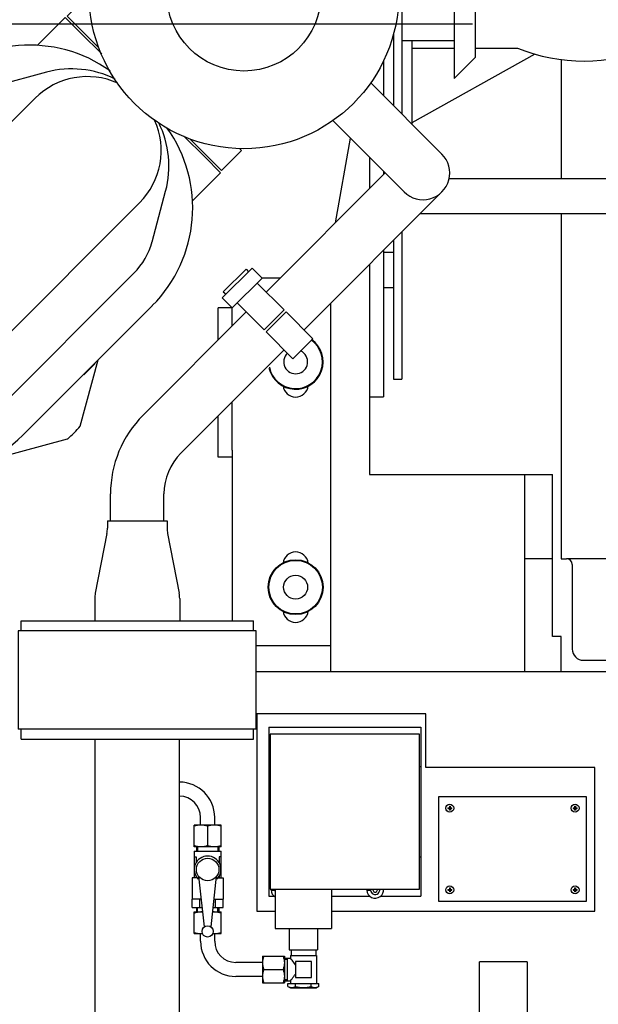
# Model space of a CAD drawing. Header units: millimetres. Extents: x 0 to 1189, y 0 to 841.
# Tile 135 of 179: x 932 to 948, y 240 to 268. Entities that reach past the tile are written whole.
import ezdxf

# ---------------------------------------------------------------- set-up
doc = ezdxf.new("R2010")
doc.units = ezdxf.units.MM
doc.header["$LTSCALE"] = 65.395
doc.linetypes.add('CENTER', pattern=[0.6, 0.375, -0.075, 0.075, -0.075])
for name, color, linetype in [('0006_713500_32_SIMPLE_D_PBL1782', 7, 'CONTINUOUS'), ('0006_949708_15_SIMPLE_X_PBL1785', 7, 'CONTINUOUS'), ('25007_040000_TLKGS_KS_V_ABL1859', 7, 'CONTINUOUS'), ('25007_041000_TLKGS_KS_V_ABL1860', 7, 'CONTINUOUS'), ('25007_153200_271312_ABL1763', 7, 'CONTINUOUS'), ('25007_153200_31_ABL1805', 7, 'CONTINUOUS'), ('25007_153200_31_T1_PBL1939', 7, 'CONTINUOUS'), ('25007_153202_10_ABL1815', 7, 'CONTINUOUS'), ('25007_153202_10_T1_PBL1914', 7, 'CONTINUOUS'), ('25007_153700_41_ABL1811', 7, 'CONTINUOUS'), ('25007_153700_41_T1_PBL1812', 7, 'CONTINUOUS'), ('25007_153700_41_T2_PBL1887', 7, 'CONTINUOUS'), ('25007_153700_41_T3_PBL1837', 7, 'CONTINUOUS'), ('25067_000000_IMO-2_SKL_PBL1873', 7, 'CONTINUOUS'), ('25067_030000_TLKGS_V_ABL1819', 7, 'CONTINUOUS'), ('25067_100000_TLKGS_V_ABL1820', 7, 'CONTINUOUS'), ('25067_153000_16_T2_PBL1781', 7, 'CONTINUOUS'), ('25067_153000_16_T3_PBL1943', 7, 'CONTINUOUS'), ('6M25C_GENSET_GENERATOR_ABL1800', 7, 'CONTINUOUS'), ('D128-6_PBL1786', 7, 'CONTINUOUS'), ('D128-6_PBL1787', 7, 'CONTINUOUS'), ('D3870-A2-L-10_PBL1780', 7, 'CONTINUOUS'), ('D3870-A2-L-10_PBL1783', 7, 'CONTINUOUS'), ('D3870-A2-L-10_PBL1791', 7, 'CONTINUOUS'), ('D6796-10_PBL1885', 7, 'CONTINUOUS'), ('D6796-16_PBL2492', 7, 'CONTINUOUS'), ('D6796-16_PBL2495', 7, 'CONTINUOUS'), ('D7516-AE-M3X8-H_PBL1772', 7, 'CONTINUOUS'), ('D7516-AE-M3X8-H_PBL1773', 7, 'CONTINUOUS'), ('D7516-AE-M3X8-H_PBL1774', 7, 'CONTINUOUS'), ('D7516-AE-M3X8-H_PBL1775', 7, 'CONTINUOUS'), ('KUGELHAHN_10-0_PBL1784', 7, 'CONTINUOUS'), ('links_8_VBL1760', 7, 'CONTINUOUS'), ('RKD3000-38_PBL1888', 7, 'CONTINUOUS'), ('RKD3000-38_PBL1889', 7, 'CONTINUOUS'), ('SVH10LR_PBL1779', 7, 'CONTINUOUS')]:
    doc.layers.add(name, color=color, linetype=linetype)

# ---------------------------------------------------------------- blocks, each defined once
blk = doc.blocks.new('6M25C_GENSET_STD_GRUNDRAHMEN_T1_PBL1762', base_point=(920, 233.6))
at = {"layer": '6M25C_GENSET_STD_GRUNDRAHMEN_T1_PBL1762', "color": 7, "linetype": 'CONTINUOUS'}
for p, q in [((938.38, 249.6), (952.004, 249.6)), ((943.2, 248.4), (938.4, 248.4)), ((938.4, 248.4), (938.4, 242.8)), ((943.2, 246.88), (943.2, 248.4)), ((948, 246.88), (943.2, 246.88)), ((948, 242.8), (948, 246.88)), ((938.4, 242.8), (938.92, 242.8)), ((940.52, 242.8), (948, 242.8))]:
    blk.add_line(p, q, dxfattribs=at)
blk = doc.blocks.new('6M25C_GENSET_STD_GRUNDRAHMEN_ABL1761', base_point=(920, 233.6))
at = {"layer": '6M25C_GENSET_STD_GRUNDRAHMEN_T1_PBL1762'}
blk.add_blockref('6M25C_GENSET_STD_GRUNDRAHMEN_T1_PBL1762', (920, 233.6), dxfattribs=at)
blk = doc.blocks.new('PUMPENAGGRR45_125_160_FL-Z-DB50_PBL1770', base_point=(943.74, 234.97))
at = {"layer": 'PUMPENAGGRR45_125_160_FL-Z-DB50_PBL1770', "color": 7, "linetype": 'CONTINUOUS'}
for p, q in [((946.08, 241.36), (944.72, 241.36)), ((944.72, 229.36), (944.72, 241.36)), ((946.08, 241.36), (946.08, 229.36))]:
    blk.add_line(p, q, dxfattribs=at)
blk = doc.blocks.new('D7516-AE-M3X8-H_PBL1772', base_point=(947.44, 243.4))
at = {"layer": 'D7516-AE-M3X8-H_PBL1772', "color": 7, "linetype": 'CONTINUOUS'}
for p, q in [((947.385, 243.412), (947.428, 243.412)), ((947.385, 243.388), (947.428, 243.388)), ((947.422, 243.412), (947.422, 243.388)), ((947.428, 243.455), (947.44, 243.455)), ((947.428, 243.455), (947.428, 243.412)), ((947.452, 243.418), (947.428, 243.418)), ((947.428, 243.388), (947.428, 243.345)), ((947.452, 243.382), (947.428, 243.382)), ((947.44, 243.345), (947.428, 243.345)), ((947.44, 243.455), (947.452, 243.455)), ((947.452, 243.345), (947.44, 243.345)), ((947.452, 243.455), (947.452, 243.412)), ((947.452, 243.412), (947.495, 243.412)), ((947.452, 243.388), (947.495, 243.388)), ((947.452, 243.388), (947.452, 243.345)), ((947.458, 243.412), (947.458, 243.388))]:
    blk.add_line(p, q, dxfattribs=at)
blk.add_circle((947.44, 243.4), 0.112, dxfattribs=at)
for centre, start, end in [((947.758, 243.4), 178.1598, 181.8402), ((947.122, 243.4), 358.1598, 1.8402)]:
    blk.add_arc(centre, 0.374, start, end, dxfattribs=at)
blk = doc.blocks.new('D7516-AE-M3X8-H_PBL1773', base_point=(943.88, 243.4))
at = {"layer": 'D7516-AE-M3X8-H_PBL1773', "color": 7, "linetype": 'CONTINUOUS'}
for p, q in [((943.825, 243.412), (943.868, 243.412)), ((943.825, 243.388), (943.868, 243.388)), ((943.862, 243.412), (943.862, 243.388)), ((943.868, 243.455), (943.88, 243.455)), ((943.868, 243.455), (943.868, 243.412)), ((943.892, 243.418), (943.868, 243.418)), ((943.868, 243.388), (943.868, 243.345)), ((943.892, 243.382), (943.868, 243.382)), ((943.88, 243.345), (943.868, 243.345)), ((943.88, 243.455), (943.892, 243.455)), ((943.892, 243.345), (943.88, 243.345)), ((943.892, 243.455), (943.892, 243.412)), ((943.892, 243.412), (943.935, 243.412)), ((943.892, 243.388), (943.935, 243.388)), ((943.892, 243.388), (943.892, 243.345)), ((943.898, 243.412), (943.898, 243.388))]:
    blk.add_line(p, q, dxfattribs=at)
blk.add_circle((943.88, 243.4), 0.112, dxfattribs=at)
for centre, start, end in [((944.198, 243.4), 178.1598, 181.8402), ((943.562, 243.4), 358.1598, 1.8402)]:
    blk.add_arc(centre, 0.374, start, end, dxfattribs=at)
blk = doc.blocks.new('D7516-AE-M3X8-H_PBL1774', base_point=(947.44, 245.72))
at = {"layer": 'D7516-AE-M3X8-H_PBL1774', "color": 7, "linetype": 'CONTINUOUS'}
for p, q in [((947.385, 245.732), (947.428, 245.732)), ((947.385, 245.708), (947.428, 245.708)), ((947.422, 245.732), (947.422, 245.708)), ((947.428, 245.775), (947.44, 245.775)), ((947.428, 245.775), (947.428, 245.732)), ((947.452, 245.738), (947.428, 245.738)), ((947.428, 245.708), (947.428, 245.665)), ((947.452, 245.702), (947.428, 245.702)), ((947.44, 245.665), (947.428, 245.665)), ((947.44, 245.775), (947.452, 245.775)), ((947.452, 245.665), (947.44, 245.665)), ((947.452, 245.775), (947.452, 245.732)), ((947.452, 245.732), (947.495, 245.732)), ((947.452, 245.708), (947.495, 245.708)), ((947.452, 245.708), (947.452, 245.665)), ((947.458, 245.732), (947.458, 245.708))]:
    blk.add_line(p, q, dxfattribs=at)
blk.add_circle((947.44, 245.72), 0.112, dxfattribs=at)
for centre, start, end in [((947.758, 245.72), 178.1598, 181.8402), ((947.122, 245.72), 358.1598, 1.8402)]:
    blk.add_arc(centre, 0.374, start, end, dxfattribs=at)
blk = doc.blocks.new('D7516-AE-M3X8-H_PBL1775', base_point=(943.88, 245.72))
at = {"layer": 'D7516-AE-M3X8-H_PBL1775', "color": 7, "linetype": 'CONTINUOUS'}
for p, q in [((943.825, 245.732), (943.868, 245.732)), ((943.825, 245.708), (943.868, 245.708)), ((943.862, 245.732), (943.862, 245.708)), ((943.868, 245.775), (943.88, 245.775)), ((943.868, 245.775), (943.868, 245.732)), ((943.892, 245.738), (943.868, 245.738)), ((943.868, 245.708), (943.868, 245.665)), ((943.892, 245.702), (943.868, 245.702)), ((943.88, 245.665), (943.868, 245.665)), ((943.88, 245.775), (943.892, 245.775)), ((943.892, 245.665), (943.88, 245.665)), ((943.892, 245.775), (943.892, 245.732)), ((943.892, 245.732), (943.935, 245.732)), ((943.892, 245.708), (943.935, 245.708)), ((943.892, 245.708), (943.892, 245.665)), ((943.898, 245.732), (943.898, 245.708))]:
    blk.add_line(p, q, dxfattribs=at)
blk.add_circle((943.88, 245.72), 0.112, dxfattribs=at)
for centre, start, end in [((944.198, 245.72), 178.1598, 181.8402), ((943.562, 245.72), 358.1598, 1.8402)]:
    blk.add_arc(centre, 0.374, start, end, dxfattribs=at)
blk = doc.blocks.new('SVH10LR_PBL1779', base_point=(939.669, 241.16))
at = {"layer": 'SVH10LR_PBL1779', "color": 7, "linetype": 'CONTINUOUS'}
for p, q in [((939.37, 241.7), (939.37, 241.54)), ((940.07, 241.7), (940.07, 241.54)), ((939.18, 241.46), (939.35, 241.46)), ((939.27, 240.82), (939.27, 241.46)), ((939.35, 241.54), (940.09, 241.54)), ((939.35, 241.54), (939.35, 241.46)), ((939.948, 241.368), (939.492, 241.368)), ((939.492, 241.368), (939.492, 240.912)), ((939.948, 240.912), (939.948, 241.368)), ((940.09, 241.54), (940.09, 240.74)), ((939.18, 240.82), (939.35, 240.82)), ((939.35, 240.82), (939.35, 240.74)), ((939.492, 240.912), (939.948, 240.912)), ((939.281, 240.74), (940.159, 240.74)), ((939.281, 240.66), (939.281, 240.74)), ((939.281, 240.66), (939.35, 240.62)), ((939.35, 240.62), (940.09, 240.62)), ((939.501, 240.66), (939.501, 240.74)), ((939.939, 240.66), (939.939, 240.74)), ((940.159, 240.66), (940.09, 240.62)), ((940.159, 240.66), (940.159, 240.74))]:
    blk.add_line(p, q, dxfattribs=at)
at = {"layer": 'SVH10LR_PBL1779', "color": 2, "linetype": 'CONTINUOUS'}
for p, q in [((939.18, 241.43), (939.27, 241.43)), ((939.18, 240.85), (939.27, 240.85))]:
    blk.add_line(p, q, dxfattribs=at)
at = {"layer": 'SVH10LR_PBL1779', "color": 7, "linetype": 'CONTINUOUS'}
for points, knots in [([(939.492, 241.272), (939.465, 241.319), (939.417, 241.382), (939.366, 241.442), (939.35, 241.46)], [0, 0, 0, 0, 0.690437, 1, 1, 1, 1]), ([(939.35, 240.82), (939.366, 240.838), (939.417, 240.898), (939.465, 240.961), (939.492, 241.008)], [0, 0, 0, 0, 0.30957, 1, 1, 1, 1]), ([(939.281, 240.66), (939.314, 240.641), (939.391, 240.611), (939.467, 240.641), (939.501, 240.66)], [0, 0, 0, 0, 0.5, 1, 1, 1, 1]), ([(939.501, 240.66), (939.572, 240.639), (939.72, 240.612), (939.868, 240.639), (939.939, 240.66)], [0, 0, 0, 0, 0.5, 1, 1, 1, 1]), ([(939.939, 240.66), (939.973, 240.641), (940.049, 240.611), (940.126, 240.641), (940.159, 240.66)], [0, 0, 0, 0, 0.5, 1, 1, 1, 1])]:
    blk.add_open_spline(points, degree=3, knots=knots, dxfattribs=at)
blk = doc.blocks.new('D3870-A2-L-10_PBL1780', base_point=(938.87, 241.14))
at = {"layer": 'D3870-A2-L-10_PBL1780', "color": 7, "linetype": 'CONTINUOUS'}
for p, q in [((938.56, 241.52), (939.18, 241.52)), ((938.56, 241.52), (938.56, 240.76)), ((939.18, 241.52), (939.18, 240.76)), ((938.594, 241.14), (939.143, 241.14)), ((938.56, 240.76), (939.18, 240.76))]:
    blk.add_line(p, q, dxfattribs=at)
for points in [[(938.594, 241.52), (938.574, 241.459), (938.56, 241.394), (938.56, 241.33)], [(938.56, 241.33), (938.56, 241.266), (938.574, 241.201), (938.594, 241.14)], [(939.143, 241.52), (939.165, 241.459), (939.18, 241.395), (939.18, 241.33)], [(939.18, 241.33), (939.18, 241.265), (939.165, 241.201), (939.143, 241.14)], [(938.594, 241.14), (938.574, 241.079), (938.56, 241.014), (938.56, 240.95)], [(939.143, 241.14), (939.165, 241.079), (939.18, 241.015), (939.18, 240.95)], [(938.56, 240.95), (938.56, 240.886), (938.574, 240.821), (938.594, 240.76)], [(939.18, 240.95), (939.18, 240.885), (939.165, 240.821), (939.143, 240.76)]]:
    blk.add_open_spline(points, degree=3, dxfattribs=at)
blk = doc.blocks.new('25067_153000_16_T2_PBL1781', base_point=(937.8, 241.55))
at = {"layer": '25067_153000_16_T2_PBL1781', "color": 7, "linetype": 'CONTINUOUS'}
for p, q in [((936.8, 241.94), (936.8, 242.16)), ((937.2, 241.94), (937.2, 242.16)), ((938.56, 241.34), (937.8, 241.34)), ((938.56, 240.94), (937.8, 240.94))]:
    blk.add_line(p, q, dxfattribs=at)
for radius in [1, 0.6]:
    blk.add_arc((937.8, 241.94), radius, 180, 270, dxfattribs=at)
blk = doc.blocks.new('0006_713500_32_SIMPLE_D_PBL1782', base_point=(940.9, 244.86))
at = {"layer": '0006_713500_32_SIMPLE_D_PBL1782', "color": 7, "linetype": 'CONTINUOUS'}
for p, q in [((938.74, 248.02), (943.06, 248.02)), ((938.74, 248.02), (938.74, 243.22)), ((943.02, 247.82), (938.78, 247.82)), ((938.78, 247.82), (938.78, 243.42)), ((943.02, 243.42), (943.02, 247.82)), ((943.06, 248.02), (943.06, 243.22)), ((938.74, 246.9), (938.78, 246.9)), ((943.02, 246.9), (943.06, 246.9)), ((938.74, 244.34), (938.78, 244.34)), ((943.02, 244.34), (943.06, 244.34)), ((938.78, 243.42), (943.02, 243.42)), ((938.92, 243.42), (938.92, 242.3)), ((940.52, 243.42), (940.52, 242.3)), ((938.74, 243.22), (938.887, 243.22)), ((940.52, 243.22), (941.607, 243.22)), ((941.912, 243.22), (943.06, 243.22)), ((938.92, 242.3), (940.52, 242.3)), ((939.32, 242.3), (939.32, 241.7)), ((940.12, 242.3), (940.12, 241.7)), ((939.32, 241.7), (940.12, 241.7))]:
    blk.add_line(p, q, dxfattribs=at)
blk.add_arc((941.76, 243.4), 0.064, 162.7213, 17.2787, dxfattribs=at)
blk = doc.blocks.new('D3870-A2-L-10_PBL1783', base_point=(937, 242.47))
at = {"layer": 'D3870-A2-L-10_PBL1783', "color": 7, "linetype": 'CONTINUOUS'}
for p, q in [((936.62, 242.78), (936.856, 242.78)), ((936.62, 242.16), (936.62, 242.78)), ((937.144, 242.78), (937.38, 242.78)), ((937.38, 242.16), (937.38, 242.78)), ((936.62, 242.16), (936.856, 242.16)), ((937.144, 242.16), (937.38, 242.16))]:
    blk.add_line(p, q, dxfattribs=at)
for centre, radius, start, end in [((936.81, 242.317), 0.463, 84.2124, 89.9772), ((937.19, 242.317), 0.463, 90.0228, 95.7876), ((936.81, 242.66), 0.5, 270.0183, 275.2073), ((937.19, 242.66), 0.5, 264.7927, 269.9817)]:
    blk.add_arc(centre, radius, start, end, dxfattribs=at)
for points in [[(936.62, 242.743), (936.681, 242.765), (936.745, 242.78), (936.81, 242.78)], [(937.19, 242.78), (937.255, 242.78), (937.319, 242.765), (937.38, 242.743)], [(936.62, 242.194), (936.681, 242.174), (936.746, 242.16), (936.81, 242.16)], [(937.19, 242.16), (937.254, 242.16), (937.319, 242.174), (937.38, 242.194)]]:
    blk.add_open_spline(points, degree=3, dxfattribs=at)
blk = doc.blocks.new('KUGELHAHN_10-0_PBL1784', base_point=(937, 243.34))
at = {"layer": 'KUGELHAHN_10-0_PBL1784', "color": 7, "linetype": 'CONTINUOUS'}
for p, q in [((936.62, 244.5), (937.38, 244.5)), ((936.62, 244.5), (936.62, 243.74)), ((936.68, 244.62), (936.68, 244.5)), ((937.32, 244.62), (937.32, 244.5)), ((937.38, 243.74), (937.38, 244.5)), ((936.62, 244.34), (936.677, 244.34)), ((936.677, 244.34), (936.677, 244.177)), ((937.38, 244.34), (937.323, 244.34)), ((937.323, 244.34), (937.323, 244.177)), ((936.716, 243.74), (936.56, 243.74)), ((936.56, 243.74), (936.56, 243.14)), ((936.677, 243.783), (936.677, 243.74)), ((936.744, 243.788), (936.904, 242.348)), ((937.096, 242.348), (937.256, 243.788)), ((937.284, 243.74), (937.44, 243.74)), ((937.323, 243.783), (937.323, 243.74)), ((937.44, 243.74), (937.44, 243.14)), ((936.816, 243.14), (936.56, 243.14)), ((936.561, 242.9), (936.561, 243.14)), ((936.781, 242.9), (936.781, 243.14)), ((937.184, 243.14), (937.44, 243.14)), ((937.219, 242.9), (937.219, 243.14)), ((937.439, 242.9), (937.439, 243.14)), ((936.561, 242.9), (936.843, 242.9)), ((936.68, 242.9), (936.68, 242.78)), ((937.157, 242.9), (937.439, 242.9)), ((937.32, 242.9), (937.32, 242.78))]:
    blk.add_line(p, q, dxfattribs=at)
at = {"layer": 'KUGELHAHN_10-0_PBL1784', "color": 2, "linetype": 'CONTINUOUS'}
for p, q in [((936.712, 244.62), (936.712, 244.5)), ((937.288, 244.62), (937.288, 244.5)), ((936.712, 242.78), (936.712, 242.9)), ((937.288, 242.78), (937.288, 242.9))]:
    blk.add_line(p, q, dxfattribs=at)
at = {"layer": 'KUGELHAHN_10-0_PBL1784', "color": 7, "linetype": 'CONTINUOUS'}
for centre, radius in [((937, 243.98), 0.32), ((937, 242.22), 0.16)]:
    blk.add_circle(centre, radius, dxfattribs=at)
blk.add_arc((937, 243.98), 0.38, 314.2833, 225.7167, dxfattribs=at)
blk = doc.blocks.new('0006_949708_15_SIMPLE_X_PBL1785', base_point=(945.66, 244.56))
at = {"layer": '0006_949708_15_SIMPLE_X_PBL1785', "color": 7, "linetype": 'CONTINUOUS'}
for p, q in [((947.76, 246.04), (943.56, 246.04)), ((943.56, 246.04), (943.56, 243.08)), ((947.76, 243.08), (947.76, 246.04)), ((943.56, 243.08), (947.76, 243.08))]:
    blk.add_line(p, q, dxfattribs=at)
blk = doc.blocks.new('D128-6_PBL1786', base_point=(938.922, 243.292))
at = {"layer": 'D128-6_PBL1786', "color": 7, "linetype": 'CONTINUOUS'}
for p, q in [((938.804, 243.41), (938.91, 243.41)), ((938.804, 243.39), (938.91, 243.39))]:
    blk.add_line(p, q, dxfattribs=at)
for radius, start, end in [(0.236, 175.1408, 177.5715), (0.236, 182.4285, 237.8828), (0.13, 171.504, 175.5883), (0.13, 184.4117, 201.4937)]:
    blk.add_arc((939.04, 243.4), radius, start, end, dxfattribs=at)
blk = doc.blocks.new('D128-6_PBL1787', base_point=(941.759, 243.411))
at = {"layer": 'D128-6_PBL1787', "color": 7, "linetype": 'CONTINUOUS'}
for p, q in [((941.524, 243.41), (941.63, 243.41)), ((941.524, 243.39), (941.63, 243.39))]:
    blk.add_line(p, q, dxfattribs=at)
for radius, start, end in [(0.236, 182.4285, 7.7202), (0.236, 175.1408, 177.5715), (0.13, 184.4117, 12.9652), (0.13, 171.504, 175.5883)]:
    blk.add_arc((941.76, 243.4), radius, start, end, dxfattribs=at)
blk = doc.blocks.new('D3870-A2-L-10_PBL1791', base_point=(937, 244.93))
at = {"layer": 'D3870-A2-L-10_PBL1791', "color": 7, "linetype": 'CONTINUOUS'}
for p, q in [((937.38, 245.24), (936.62, 245.24)), ((936.62, 244.62), (936.62, 245.24)), ((937.38, 244.62), (937.38, 245.24)), ((937, 245.206), (937, 244.657)), ((937.38, 244.62), (936.62, 244.62))]:
    blk.add_line(p, q, dxfattribs=at)
for points in [[(936.81, 245.24), (936.746, 245.24), (936.681, 245.226), (936.62, 245.206)], [(937, 245.206), (936.939, 245.226), (936.874, 245.24), (936.81, 245.24)], [(937.19, 245.24), (937.126, 245.24), (937.061, 245.226), (937, 245.206)], [(937.38, 245.206), (937.319, 245.226), (937.254, 245.24), (937.19, 245.24)], [(936.81, 244.62), (936.745, 244.62), (936.681, 244.635), (936.62, 244.657)], [(937, 244.657), (936.939, 244.635), (936.875, 244.62), (936.81, 244.62)], [(937.19, 244.62), (937.125, 244.62), (937.061, 244.635), (937, 244.657)], [(937.38, 244.657), (937.319, 244.635), (937.255, 244.62), (937.19, 244.62)]]:
    blk.add_open_spline(points, degree=3, dxfattribs=at)
blk = doc.blocks.new('EN1092-1-01A-DN50-PN16-61_5_PBL1806', base_point=(935, 247.82))
at = {"layer": 'EN1092-1-01A-DN50-PN16-61_5_PBL1806', "color": 7, "linetype": 'CONTINUOUS'}
for p, q in [((931.7, 247.68), (931.7, 247.96)), ((938.3, 247.68), (938.3, 247.96)), ((931.7, 247.68), (938.3, 247.68))]:
    blk.add_line(p, q, dxfattribs=at)
blk = doc.blocks.new('25007_153200_31_T1_PBL1939', base_point=(935, 243.56))
at = {"layer": '25007_153200_31_T1_PBL1939', "color": 7, "linetype": 'CONTINUOUS'}
for p, q in [((933.8, 239.44), (933.8, 247.68)), ((936.2, 239.44), (936.2, 247.68))]:
    blk.add_line(p, q, dxfattribs=at)
blk = doc.blocks.new('25007_153200_31_ABL1805', base_point=(935, 243.7))
at = {"layer": '25007_153200_31_T1_PBL1939'}
blk.add_blockref('25007_153200_31_T1_PBL1939', (935, 243.56), dxfattribs=at)
at = {"layer": 'EN1092-1-01A-DN50-PN16-61_5_PBL1806'}
blk.add_blockref('EN1092-1-01A-DN50-PN16-61_5_PBL1806', (935, 247.82), dxfattribs=at)
blk = doc.blocks.new('LAUTERBACH_SP_RING_2_0165_70_PBL1807', base_point=(935, 249.36))
at = {"layer": 'LAUTERBACH_SP_RING_2_0165_70_PBL1807', "color": 7, "linetype": 'CONTINUOUS'}
for p, q in [((938.38, 250.76), (931.62, 250.76)), ((931.62, 250.76), (931.62, 247.96)), ((938.38, 247.96), (938.38, 250.76)), ((938.38, 247.96), (931.62, 247.96))]:
    blk.add_line(p, q, dxfattribs=at)
blk = doc.blocks.new('25007_153700_41_T1_PBL1812', base_point=(939.1, 255.557))
at = {"layer": '25007_153700_41_T1_PBL1812', "color": 7, "linetype": 'CONTINUOUS'}
for p, q in [((939.062, 260.777), (938.548, 260.777)), ((940.5, 250.337), (940.5, 260.065)), ((937.7, 255.885), (937.7, 251.04)), ((938.38, 250.337), (940.5, 250.337))]:
    blk.add_line(p, q, dxfattribs=at)
for centre, start, end in [((939.5, 257.757), 187.3266, 352.6734), ((939.5, 252.637), 7.3266, 172.6734), ((939.5, 251.357), 187.3266, 352.6734)]:
    blk.add_arc(centre, 0.36, start, end, dxfattribs=at)
blk = doc.blocks.new('25007_153700_41_T3_PBL1837', base_point=(937.5, 257.807))
at = {"layer": '25007_153700_41_T3_PBL1837', "color": 7, "linetype": 'CONTINUOUS'}
for p, q in [((937.7, 259.928), (937.3, 259.928)), ((937.3, 259.015), (937.3, 259.928)), ((937.7, 259.415), (937.7, 259.928)), ((937.7, 255.885), (937.7, 257.265)), ((937.3, 255.685), (937.3, 256.865)), ((937.7, 255.685), (937.3, 255.685))]:
    blk.add_line(p, q, dxfattribs=at)
blk = doc.blocks.new('25007_153700_41_T2_PBL1887', base_point=(937.983, 260.494))
at = {"layer": '25007_153700_41_T2_PBL1887', "color": 7, "linetype": 'CONTINUOUS'}
for p, q in [((938.266, 261.059), (937.417, 260.211)), ((938.266, 261.059), (938.548, 260.777)), ((938.548, 260.777), (937.7, 259.928)), ((937.417, 260.211), (937.7, 259.928))]:
    blk.add_line(p, q, dxfattribs=at)
blk = doc.blocks.new('25007_153700_41_ABL1811', base_point=(938.9, 255.698))
at = {"layer": '25007_153700_41_T1_PBL1812'}
blk.add_blockref('25007_153700_41_T1_PBL1812', (939.1, 255.557), dxfattribs=at)
at = {"layer": '25007_153700_41_T2_PBL1887'}
blk.add_blockref('25007_153700_41_T2_PBL1887', (937.983, 260.494), dxfattribs=at)
at = {"layer": '25007_153700_41_T3_PBL1837'}
blk.add_blockref('25007_153700_41_T3_PBL1837', (937.5, 257.807), dxfattribs=at)
blk = doc.blocks.new('EN1092-1-01A-DN50-PN16-61_5_PBL1816', base_point=(935, 250.9))
at = {"layer": 'EN1092-1-01A-DN50-PN16-61_5_PBL1816', "color": 7, "linetype": 'CONTINUOUS'}
for p, q in [((931.7, 251.04), (938.3, 251.04)), ((931.7, 250.76), (931.7, 251.04)), ((938.3, 250.76), (938.3, 251.04))]:
    blk.add_line(p, q, dxfattribs=at)
blk = doc.blocks.new('D2616-2-K-60_3-2_9-42_4-2_6_PBL1836', base_point=(935, 252.46))
at = {"layer": 'D2616-2-K-60_3-2_9-42_4-2_6_PBL1836', "color": 7, "linetype": 'CONTINUOUS'}
for p, q in [((934.152, 253.88), (935.848, 253.88)), ((934.152, 253.88), (934.152, 253.67)), ((935.848, 253.88), (935.848, 253.67)), ((934.137, 253.517), (933.809, 251.827)), ((935.863, 253.517), (936.191, 251.827)), ((933.794, 251.674), (933.794, 251.04)), ((936.206, 251.674), (936.206, 251.04))]:
    blk.add_line(p, q, dxfattribs=at)
for centre, start, end in [((933.352, 253.67), 349, 360), ((936.648, 253.67), 180, 191), ((934.594, 251.674), 169, 180), ((935.406, 251.674), 0, 11)]:
    blk.add_arc(centre, 0.8, start, end, dxfattribs=at)
blk = doc.blocks.new('25007_153202_10_T1_PBL1914', base_point=(938.949, 260.103))
at = {"layer": '25007_153202_10_T1_PBL1914', "color": 7, "linetype": 'CONTINUOUS'}
for p, q in [((943.658, 264.298), (941.631, 266.326)), ((942.584, 263.224), (940.557, 265.251)), ((938.664, 260.378), (942.046, 263.761)), ((939.738, 259.304), (943.658, 263.224)), ((935.166, 256.88), (938.098, 259.813)), ((936.24, 255.806), (939.173, 258.738)), ((934.24, 253.88), (934.24, 254.646)), ((935.76, 253.88), (935.76, 254.646))]:
    blk.add_line(p, q, dxfattribs=at)
for centre, radius, start, end in [((943.121, 263.761), 0.76, 225, 45), ((937.4, 254.646), 3.16, 135, 180), ((937.4, 254.646), 1.64, 135, 180)]:
    blk.add_arc(centre, radius, start, end, dxfattribs=at)
blk = doc.blocks.new('25007_153202_10_ABL1815', base_point=(937.679, 258.543))
at = {"layer": '25007_153202_10_T1_PBL1914'}
blk.add_blockref('25007_153202_10_T1_PBL1914', (938.949, 260.103), dxfattribs=at)
at = {"layer": 'D2616-2-K-60_3-2_9-42_4-2_6_PBL1836'}
blk.add_blockref('D2616-2-K-60_3-2_9-42_4-2_6_PBL1836', (935, 252.46), dxfattribs=at)
at = {"layer": 'EN1092-1-01A-DN50-PN16-61_5_PBL1816'}
blk.add_blockref('EN1092-1-01A-DN50-PN16-61_5_PBL1816', (935, 250.9), dxfattribs=at)
blk = doc.blocks.new('D6796-10_PBL1885', base_point=(937.802, 260.675))
at = {"layer": 'D6796-10_PBL1885', "color": 7, "linetype": 'CONTINUOUS'}
for p, q in [((937.445, 260.381), (938.096, 261.031)), ((938.096, 261.031), (938.159, 260.953)), ((937.445, 260.381), (937.524, 260.318))]:
    blk.add_line(p, q, dxfattribs=at)
blk = doc.blocks.new('RKD3000-38_PBL1888', base_point=(939.326, 259.15))
at = {"layer": 'RKD3000-38_PBL1888', "color": 7, "linetype": 'CONTINUOUS'}
for p, q in [((939.227, 259.815), (938.662, 259.249)), ((939.991, 259.051), (939.227, 259.815)), ((939.425, 258.486), (938.662, 259.249)), ((939.991, 259.051), (939.425, 258.486))]:
    blk.add_line(p, q, dxfattribs=at)
blk = doc.blocks.new('RKD3000-38_PBL1889', base_point=(938.506, 259.971))
at = {"layer": 'RKD3000-38_PBL1889', "color": 7, "linetype": 'CONTINUOUS'}
for p, q in [((939.171, 259.872), (938.407, 260.635)), ((938.605, 259.306), (937.841, 260.07)), ((939.171, 259.872), (938.605, 259.306))]:
    blk.add_line(p, q, dxfattribs=at)
blk = doc.blocks.new('25067_153000_16_T3_PBL1943', base_point=(936.2, 245.85))
at = {"layer": '25067_153000_16_T3_PBL1943', "color": 7, "linetype": 'CONTINUOUS'}
for p, q in [((936.8, 245.24), (936.8, 245.46)), ((937.2, 245.24), (937.2, 245.46))]:
    blk.add_line(p, q, dxfattribs=at)
for radius in [1, 0.6]:
    blk.add_arc((936.2, 245.46), radius, 0, 90, dxfattribs=at)
blk = doc.blocks.new('D6796-16_PBL2492', base_point=(939.5, 251.99664))
at = {"layer": 'D6796-16_PBL2492', "color": 7, "linetype": 'CONTINUOUS'}
for radius in [0.78, 0.76182, 0.34]:
    blk.add_circle((939.5, 251.99664), radius, dxfattribs=at)
blk = doc.blocks.new('D6796-16_PBL2495', base_point=(939.34855, 258.62162))
at = {"layer": 'D6796-16_PBL2495', "color": 7, "linetype": 'CONTINUOUS'}
for radius, start, end in [(0.78, 193.600373, 54.294511), (0.76182, 191.651049, 54.474361), (0.34, 133.252279, 65.195623)]:
    blk.add_arc((939.5, 258.39664), radius, start, end, dxfattribs=at)
blk = doc.blocks.new('25007_153200_271312_ABL1763', base_point=(933.962, 257.82))
at = {"layer": '0006_713500_32_SIMPLE_D_PBL1782'}
blk.add_blockref('0006_713500_32_SIMPLE_D_PBL1782', (940.9, 244.86), dxfattribs=at)
at = {"layer": '0006_949708_15_SIMPLE_X_PBL1785'}
blk.add_blockref('0006_949708_15_SIMPLE_X_PBL1785', (945.66, 244.56), dxfattribs=at)
at = {"layer": '25007_153200_31_ABL1805'}
blk.add_blockref('25007_153200_31_ABL1805', (935, 243.7), dxfattribs=at)
at = {"layer": '25007_153202_10_ABL1815'}
blk.add_blockref('25007_153202_10_ABL1815', (937.679, 258.543), dxfattribs=at)
at = {"layer": '25007_153700_41_ABL1811'}
blk.add_blockref('25007_153700_41_ABL1811', (938.9, 255.698), dxfattribs=at)
at = {"layer": '25067_153000_16_T2_PBL1781'}
blk.add_blockref('25067_153000_16_T2_PBL1781', (937.8, 241.55), dxfattribs=at)
at = {"layer": '25067_153000_16_T3_PBL1943'}
blk.add_blockref('25067_153000_16_T3_PBL1943', (936.2, 245.85), dxfattribs=at)
at = {"layer": 'D128-6_PBL1786'}
blk.add_blockref('D128-6_PBL1786', (938.922, 243.292), dxfattribs=at)
at = {"layer": 'D128-6_PBL1787'}
blk.add_blockref('D128-6_PBL1787', (941.759, 243.411), dxfattribs=at)
at = {"layer": 'D3870-A2-L-10_PBL1780'}
blk.add_blockref('D3870-A2-L-10_PBL1780', (938.87, 241.14), dxfattribs=at)
at = {"layer": 'D3870-A2-L-10_PBL1783'}
blk.add_blockref('D3870-A2-L-10_PBL1783', (937, 242.47), dxfattribs=at)
at = {"layer": 'D3870-A2-L-10_PBL1791'}
blk.add_blockref('D3870-A2-L-10_PBL1791', (937, 244.93), dxfattribs=at)
at = {"layer": 'D6796-10_PBL1885'}
blk.add_blockref('D6796-10_PBL1885', (937.802, 260.675), dxfattribs=at)
at = {"layer": 'D6796-16_PBL2492'}
blk.add_blockref('D6796-16_PBL2492', (939.5, 251.997), dxfattribs=at)
at = {"layer": 'D6796-16_PBL2495'}
blk.add_blockref('D6796-16_PBL2495', (939.349, 258.622), dxfattribs=at)
at = {"layer": 'D7516-AE-M3X8-H_PBL1772'}
blk.add_blockref('D7516-AE-M3X8-H_PBL1772', (947.44, 243.4), dxfattribs=at)
at = {"layer": 'D7516-AE-M3X8-H_PBL1773'}
blk.add_blockref('D7516-AE-M3X8-H_PBL1773', (943.88, 243.4), dxfattribs=at)
at = {"layer": 'D7516-AE-M3X8-H_PBL1774'}
blk.add_blockref('D7516-AE-M3X8-H_PBL1774', (947.44, 245.72), dxfattribs=at)
at = {"layer": 'D7516-AE-M3X8-H_PBL1775'}
blk.add_blockref('D7516-AE-M3X8-H_PBL1775', (943.88, 245.72), dxfattribs=at)
at = {"layer": 'KUGELHAHN_10-0_PBL1784'}
blk.add_blockref('KUGELHAHN_10-0_PBL1784', (937, 243.34), dxfattribs=at)
at = {"layer": 'LAUTERBACH_SP_RING_2_0165_70_PBL1807'}
blk.add_blockref('LAUTERBACH_SP_RING_2_0165_70_PBL1807', (935, 249.36), dxfattribs=at)
at = {"layer": 'PUMPENAGGRR45_125_160_FL-Z-DB50_PBL1770'}
blk.add_blockref('PUMPENAGGRR45_125_160_FL-Z-DB50_PBL1770', (943.74, 234.97), dxfattribs=at)
at = {"layer": 'RKD3000-38_PBL1888'}
blk.add_blockref('RKD3000-38_PBL1888', (939.326, 259.15), dxfattribs=at)
at = {"layer": 'RKD3000-38_PBL1889'}
blk.add_blockref('RKD3000-38_PBL1889', (938.506, 259.971), dxfattribs=at)
at = {"layer": 'SVH10LR_PBL1779'}
blk.add_blockref('SVH10LR_PBL1779', (939.669, 241.16), dxfattribs=at)
blk = doc.blocks.new('25007_634500_05_SIMPLE1_T1_A_PBL1809', base_point=(919.8, 267.179))
at = {"layer": '25007_634500_05_SIMPLE1_T1_A_PBL1809', "color": 7, "linetype": 'CONTINUOUS'}
for p, q in [((940.632, 262.346), (941.056, 264.751)), ((940.5, 249.6), (940.5, 250.337)), ((938.38, 249.6), (940.5, 249.6))]:
    blk.add_line(p, q, dxfattribs=at)
blk = doc.blocks.new('25007_634500_05_SIMPLE1_A_ABL1808', base_point=(919.8, 267.179))
at = {"layer": '25007_634500_05_SIMPLE1_T1_A_PBL1809'}
blk.add_blockref('25007_634500_05_SIMPLE1_T1_A_PBL1809', (919.8, 267.179), dxfattribs=at)
blk = doc.blocks.new('25007_641000_05_SIMPLE1_T2_E_PBL1835', base_point=(930.372, 261.32))
at = {"layer": '25007_641000_05_SIMPLE1_T2_E_PBL1835', "color": 7, "linetype": 'CONTINUOUS'}
for p, q in [((932.952, 268.18), (932.157, 267.385)), ((933.398, 267.735), (932.952, 268.18)), ((933.991, 267.142), (933.398, 267.735)), ((932.426, 266.622), (930.993, 266.238)), ((929.177, 266.243), (925.5, 262.565)), ((930.097, 265.72), (926.095, 261.717)), ((932.096, 265.882), (927.727, 261.511)), ((927.635, 264.7), (925.753, 264.196)), ((927.535, 264.617), (927.209, 264.292)), ((927.543, 264.608), (927.535, 264.617)), ((936.92, 264.214), (936.328, 264.806)), ((927.209, 264.292), (927.218, 264.283)), ((937.365, 263.768), (936.92, 264.214)), ((925.389, 263.831), (924.788, 261.587)), ((937.365, 263.768), (936.57, 262.973)), ((935.423, 261.809), (935.807, 263.243)), ((935.067, 262.912), (930.697, 258.542)), ((927.727, 261.511), (928.081, 261.158)), ((925.615, 259.596), (924.229, 260.982)), ((928.081, 261.157), (926.526, 259.602)), ((928.081, 261.158), (930.344, 258.895)), ((930.904, 256.91), (934.906, 260.913)), ((925.577, 260.82), (925.326, 259.884)), ((925.578, 260.821), (925.468, 260.411)), ((925.468, 260.411), (925.327, 259.884)), ((925.468, 260.411), (926.048, 259.831)), ((925.468, 260.411), (926.048, 259.831)), ((925.468, 260.411), (925.468, 260.411)), ((924.766, 258.747), (923.38, 260.133)), ((926.172, 259.955), (925.889, 259.672)), ((929.142, 256.986), (926.172, 259.955)), ((931.752, 256.315), (935.429, 259.993)), ((925.79, 259.771), (924.574, 258.554)), ((925.889, 259.672), (925.79, 259.771)), ((924.144, 259.369), (923.647, 258.872)), ((923.647, 258.872), (924.135, 258.384)), ((924.094, 258.428), (923.648, 258.873)), ((930.344, 258.895), (928.789, 257.339)), ((930.344, 258.895), (930.697, 258.542)), ((924.525, 257.997), (924.094, 258.428)), ((924.135, 258.384), (924.566, 257.953)), ((924.574, 258.555), (927.403, 255.727)), ((924.574, 258.554), (927.403, 255.726)), ((933.383, 256.569), (933.887, 258.45)), ((933.478, 258.025), (933.804, 258.35)), ((933.804, 258.35), (933.795, 258.359)), ((925.501, 257.021), (924.525, 257.997)), ((924.566, 257.953), (925.5, 257.02)), ((933.47, 258.033), (933.478, 258.025)), ((925.499, 257.019), (925.5, 257.02)), ((925.499, 257.019), (926.207, 256.312)), ((925.501, 257.021), (926.209, 256.314)), ((928.859, 256.702), (929.142, 256.986)), ((927.403, 255.726), (928.619, 256.943)), ((928.619, 256.943), (928.859, 256.702)), ((928.619, 256.943), (928.86, 256.703)), ((929.018, 256.862), (929.598, 256.282)), ((929.018, 256.861), (929.598, 256.282)), ((928.42, 256.546), (927.799, 255.925)), ((928.265, 256.589), (928.364, 256.49)), ((928.42, 256.546), (928.561, 256.404)), ((926.207, 256.313), (927.14, 255.379)), ((926.207, 256.312), (926.207, 256.313)), ((927.184, 255.339), (926.208, 256.314)), ((928.561, 256.404), (927.941, 255.784)), ((928.265, 256.391), (928.406, 256.249)), ((928.445, 256.288), (928.671, 256.062)), ((928.641, 256.025), (929.598, 256.282)), ((929.598, 256.282), (930.008, 256.392)), ((929.598, 256.282), (929.598, 256.282)), ((930.774, 255.603), (933.019, 256.205)), ((927.756, 256.08), (927.855, 255.981)), ((927.799, 255.925), (927.941, 255.784)), ((927.954, 256.08), (928.096, 255.939)), ((928.057, 255.901), (928.284, 255.674)), ((928.671, 256.062), (928.284, 255.674)), ((927.14, 255.379), (927.572, 254.948)), ((927.616, 254.907), (927.184, 255.339)), ((928.771, 255.171), (928.06, 254.461)), ((928.626, 255.027), (929.217, 255.185)), ((927.572, 254.948), (928.06, 254.461)), ((928.061, 254.461), (927.616, 254.907))]:
    blk.add_line(p, q, dxfattribs=at)
for centre, radius, start, end in [((931.949, 263.471), 3.92, 54.4138, 135.0099), ((933.581, 264.397), 2.1, 65.6299, 135.0099), ((933.141, 263.956), 2.76, 63.5338, 105.0099), ((931.511, 264.306), 2, 105.0099, 135.0099), ((933.581, 264.397), 2.1, 315.0099, 24.3793), ((933.141, 263.956), 2.76, 345.0099, 26.4754), ((932.656, 262.764), 3.92, 315.0099, 35.606), ((929.388, 260.202), 5.4, 132.3017, 137.7697), ((928.273, 259.794), 3.92, 135.0099, 166.1177), ((933.491, 262.327), 2, 315.0099, 345.0099), ((927.51, 260.303), 2, 135.0099, 165.0099), ((923.804, 260.557), 0.6, 45.0099, 225.0099), ((928.273, 259.794), 3.92, 190.3441, 225.0099), ((927.916, 258.73), 2.8, 197.8447, 252.1749), ((929.49, 258.324), 2, 285.0099, 315.0099), ((929.388, 260.202), 5.4, 312.2501, 317.7181), ((928.98, 259.087), 3.92, 225.0099, 315.0099), ((927.916, 258.73), 2.8, 264.0816, 267.7496), ((927.916, 258.73), 2.8, 284.8324, 285.0099)]:
    blk.add_arc(centre, radius, start, end, dxfattribs=at)
blk = doc.blocks.new('25007_641000_05_SIMPLE1_T3_E_PBL1886', base_point=(937.811, 268.628))
at = {"layer": '25007_641000_05_SIMPLE1_T3_E_PBL1886', "color": 7, "linetype": 'CONTINUOUS'}
for p, q in [((938.852, 273.173), (939.108, 273.429)), ((939.108, 273.429), (939.311, 273.226)), ((939.311, 273.226), (939.559, 272.979)), ((942.161, 270.377), (942.409, 270.129)), ((942.409, 270.129), (942.611, 269.927)), ((942.356, 269.671), (942.611, 269.927)), ((933.011, 268.211), (933.577, 268.777)), ((933.638, 268.716), (933.577, 268.777)), ((933.477, 267.747), (933.011, 268.211)), ((933.011, 268.211), (933.475, 267.745)), ((933.475, 267.745), (933.654, 267.567)), ((933.903, 267.321), (933.477, 267.747)), ((933.654, 267.567), (933.654, 267.566)), ((933.654, 267.566), (933.901, 267.32)), ((933.908, 267.316), (933.903, 267.321)), ((936.931, 264.293), (936.5, 264.724)), ((936.504, 264.718), (936.751, 264.471)), ((936.751, 264.471), (936.751, 264.47)), ((936.751, 264.47), (936.93, 264.292)), ((936.93, 264.292), (937.395, 263.827)), ((937.396, 263.828), (936.931, 264.293)), ((937.395, 263.827), (937.961, 264.394)), ((937.961, 264.394), (937.901, 264.454))]:
    blk.add_line(p, q, dxfattribs=at)
for start, end in [(27.2105, 62.8297), (18.428, 25.2911), (9.6512, 15.7317), (359.9718, 6.4986)]:
    blk.add_arc((938.033, 268.85), 4.4, start, end, dxfattribs=at)
blk = doc.blocks.new('25007_641000_05_SIMPLE1_T5_E_PBL2496', base_point=(938.032, 268.848))
at = {"layer": '25007_641000_05_SIMPLE1_T5_E_PBL2496', "color": 7, "linetype": 'CONTINUOUS'}
for radius in [4.4, 2.192]:
    blk.add_circle((938.032, 268.848), radius, dxfattribs=at)
blk = doc.blocks.new('25007_641000_05_SIMPLE1_E_ABL1813', base_point=(931.202, 262.018))
at = {"layer": '25007_641000_05_SIMPLE1_T2_E_PBL1835'}
blk.add_blockref('25007_641000_05_SIMPLE1_T2_E_PBL1835', (930.372, 261.32), dxfattribs=at)
at = {"layer": '25007_641000_05_SIMPLE1_T3_E_PBL1886'}
blk.add_blockref('25007_641000_05_SIMPLE1_T3_E_PBL1886', (937.811, 268.628), dxfattribs=at)
at = {"layer": '25007_641000_05_SIMPLE1_T5_E_PBL2496'}
blk.add_blockref('25007_641000_05_SIMPLE1_T5_E_PBL2496', (938.032, 268.848), dxfattribs=at)
blk = doc.blocks.new('25007_765000_05_SIMPLE1_T1_X_PBL1858', base_point=(950.72, 277.706))
at = {"layer": '25007_765000_05_SIMPLE1_T1_X_PBL1858', "color": 7, "linetype": 'CONTINUOUS'}
for p, q in [((951.6, 263.596), (943.862, 263.596)), ((951.6, 262.596), (943.031, 262.596))]:
    blk.add_line(p, q, dxfattribs=at)
blk = doc.blocks.new('25007_765000_05_SIMPLE1_X_ABL1857', base_point=(950.72, 277.706))
at = {"layer": '25007_765000_05_SIMPLE1_T1_X_PBL1858'}
blk.add_blockref('25007_765000_05_SIMPLE1_T1_X_PBL1858', (950.72, 277.706), dxfattribs=at)
blk = doc.blocks.new('25007_061000_TLKGS_KGS_V_ABL1797', base_point=(921.577, 289.632))
at = {"layer": '25007_634500_05_SIMPLE1_A_ABL1808'}
blk.add_blockref('25007_634500_05_SIMPLE1_A_ABL1808', (919.8, 267.179), dxfattribs=at)
at = {"layer": '25007_641000_05_SIMPLE1_E_ABL1813'}
blk.add_blockref('25007_641000_05_SIMPLE1_E_ABL1813', (931.202, 262.018), dxfattribs=at)
at = {"layer": '25007_765000_05_SIMPLE1_X_ABL1857'}
blk.add_blockref('25007_765000_05_SIMPLE1_X_ABL1857', (950.72, 277.706), dxfattribs=at)
blk = doc.blocks.new('25007_060000_TLKGS_KGS_V_ABL1796', base_point=(925.947, 302.166))
at = {"layer": '25007_061000_TLKGS_KGS_V_ABL1797'}
blk.add_blockref('25007_061000_TLKGS_KGS_V_ABL1797', (921.577, 289.632), dxfattribs=at)
blk = doc.blocks.new('25067_111200_24_SIMPLE1_T9_X_PBL1843', base_point=(941.8, 262.183))
at = {"layer": '25067_111200_24_SIMPLE1_T9_X_PBL1843', "color": 7, "linetype": 'CONTINUOUS'}
for p, q in [((942, 266.965), (942, 265.957)), ((942, 263.807), (942, 263.715)), ((942, 261.565), (942, 257.4)), ((941.6, 257.4), (942, 257.4))]:
    blk.add_line(p, q, dxfattribs=at)
blk = doc.blocks.new('25067_111200_24_SIMPLE1_T5_X_PBL1845', base_point=(943.1, 266.7))
at = {"layer": '25067_111200_24_SIMPLE1_T5_X_PBL1845', "color": 7, "linetype": 'CONTINUOUS'}
for p, q in [((941.72, 275.5), (941.6, 275.5)), ((941.72, 274.5), (941.6, 274.5)), ((942.52, 269.416), (942.52, 265.437)), ((944, 269.416), (944, 266.44)), ((944.6, 269.416), (944.6, 267.04)), ((942.28, 267.702), (942.28, 265.677)), ((942.52, 267.52), (944, 267.52)), ((944.6, 267.04), (944, 266.44)), ((942.52, 262.085), (942.52, 257.9)), ((942.28, 261.845), (942.28, 257.9)), ((942.28, 261.5), (942, 261.5)), ((942.28, 260.5), (942, 260.5)), ((942.28, 257.9), (942.52, 257.9))]:
    blk.add_line(p, q, dxfattribs=at)
blk = doc.blocks.new('25067_111200_24_SIMPLE1_T11_X_PBL1863', base_point=(942.023, 263.76))
at = {"layer": '25067_111200_24_SIMPLE1_T11_X_PBL1863', "color": 7, "linetype": 'CONTINUOUS'}
blk.add_line((942, 263.76), (942.045, 263.76), dxfattribs=at)
blk = doc.blocks.new('25067_111200_24_SIMPLE1_X_ABL1821', base_point=(918.646, 281.9))
at = {"layer": '25067_111200_24_SIMPLE1_T11_X_PBL1863'}
blk.add_blockref('25067_111200_24_SIMPLE1_T11_X_PBL1863', (942.023, 263.76), dxfattribs=at)
at = {"layer": '25067_111200_24_SIMPLE1_T5_X_PBL1845'}
blk.add_blockref('25067_111200_24_SIMPLE1_T5_X_PBL1845', (943.1, 266.7), dxfattribs=at)
at = {"layer": '25067_111200_24_SIMPLE1_T9_X_PBL1843'}
blk.add_blockref('25067_111200_24_SIMPLE1_T9_X_PBL1843', (941.8, 262.183), dxfattribs=at)
blk = doc.blocks.new('25067_111000_21_SIMPLE1_T1_A_PBL1826', base_point=(920, 279.08))
at = {"layer": '25067_111000_21_SIMPLE1_T1_A_PBL1826', "color": 7, "linetype": 'CONTINUOUS'}
for p, q in [((941.6, 264.207), (941.6, 263.315)), ((941.6, 261.165), (941.6, 255.2)), ((941.6, 255.2), (946, 255.2)), ((946, 255.2), (946, 249.6))]:
    blk.add_line(p, q, dxfattribs=at)
blk = doc.blocks.new('25067_111000_21_SIMPLE1_A_ABL1825', base_point=(920, 279.08))
at = {"layer": '25067_111000_21_SIMPLE1_T1_A_PBL1826'}
blk.add_blockref('25067_111000_21_SIMPLE1_T1_A_PBL1826', (920, 279.08), dxfattribs=at)
blk = doc.blocks.new('25067_100000_TLKGS_V_ABL1820', base_point=(919.346, 289.59))
at = {"layer": '25067_111000_21_SIMPLE1_A_ABL1825'}
blk.add_blockref('25067_111000_21_SIMPLE1_A_ABL1825', (920, 279.08), dxfattribs=at)
at = {"layer": '25067_111200_24_SIMPLE1_X_ABL1821'}
blk.add_blockref('25067_111200_24_SIMPLE1_X_ABL1821', (918.646, 281.9), dxfattribs=at)
blk = doc.blocks.new('25067_030000_TLKGS_V_ABL1819', base_point=(931.866, 307.393))
at = {"layer": '25067_100000_TLKGS_V_ABL1820'}
blk.add_blockref('25067_100000_TLKGS_V_ABL1820', (919.346, 289.59), dxfattribs=at)
blk = doc.blocks.new('25007_733000_05_SIMPLE1_T1_A_PBL1862', base_point=(949.49, 266.297))
at = {"layer": '25007_733000_05_SIMPLE1_T1_A_PBL1862', "color": 7, "linetype": 'CONTINUOUS'}
for p, q in [((942.8, 267.52), (942.8, 265.157)), ((942.8, 267.3), (944, 267.3)), ((946.301, 267.133), (942.8, 265.18)), ((944.6, 267.3), (945.806, 267.3)), ((949.594, 267.3), (951.5, 267.3)), ((949.9, 266.3), (949.9, 267.3)), ((955.5, 266.3), (955.5, 266.696)), ((949.9, 266.3), (953.1, 266.3)), ((951.3, 265.604), (951.3, 266.3)), ((954.1, 266.3), (955.5, 266.3)), ((951.3, 265.604), (953.1, 265.604)), ((951.86, 264.604), (951.86, 265.604)), ((950.521, 264.22), (951.86, 264.604)), ((951.86, 264.604), (953.015, 264.604)), ((954.879, 264.22), (954.015, 264.468)), ((949.22, 264.22), (952.817, 264.22)), ((953.935, 264.22), (956.18, 264.22)), ((953.202, 263.18), (956.18, 263.18))]:
    blk.add_line(p, q, dxfattribs=at)
for centre, radius, start, end in [((947.7, 272.1), 3.36, 233.0629, 281.5897), ((947.7, 272.1), 3.085, 240.6558, 275.7674), ((947.7, 272.1), 5.16, 248.4711, 291.5289), ((949.22, 263.7), 0.52, 90, 191.6237), ((956.18, 263.7), 0.52, 270, 90)]:
    blk.add_arc(centre, radius, start, end, dxfattribs=at)
blk = doc.blocks.new('25007_733000_05_SIMPLE1_A_ABL1861', base_point=(949.49, 266.297))
at = {"layer": '25007_733000_05_SIMPLE1_T1_A_PBL1862'}
blk.add_blockref('25007_733000_05_SIMPLE1_T1_A_PBL1862', (949.49, 266.297), dxfattribs=at)
blk = doc.blocks.new('25007_041000_TLKGS_KS_V_ABL1860', base_point=(949.49, 266.297))
at = {"layer": '25007_733000_05_SIMPLE1_A_ABL1861'}
blk.add_blockref('25007_733000_05_SIMPLE1_A_ABL1861', (949.49, 266.297), dxfattribs=at)
blk = doc.blocks.new('25007_040000_TLKGS_KS_V_ABL1859', base_point=(949.49, 266.297))
at = {"layer": '25007_041000_TLKGS_KS_V_ABL1860'}
blk.add_blockref('25007_041000_TLKGS_KS_V_ABL1860', (949.49, 266.297), dxfattribs=at)
blk = doc.blocks.new('25067_000000_TLKGS_MARKETING_ABL1795', base_point=(927.237, 305.643))
at = {"layer": '25007_040000_TLKGS_KS_V_ABL1859'}
blk.add_blockref('25007_040000_TLKGS_KS_V_ABL1859', (949.49, 266.297), dxfattribs=at)
at = {"layer": '25007_060000_TLKGS_KGS_V_ABL1796'}
blk.add_blockref('25007_060000_TLKGS_KGS_V_ABL1796', (925.947, 302.166), dxfattribs=at)
at = {"layer": '25067_030000_TLKGS_V_ABL1819'}
blk.add_blockref('25067_030000_TLKGS_V_ABL1819', (931.866, 307.393), dxfattribs=at)
blk = doc.blocks.new('6M25C_GENSET_GENERATOR_T1_PBL1801', base_point=(921.36, 295.48))
at = {"layer": '6M25C_GENSET_GENERATOR_T1_PBL1801', "color": 7, "linetype": 'CONTINUOUS'}
for p, q in [((946.8, 252.8), (946, 252.8)), ((950.84, 252.8), (947.2, 252.8))]:
    blk.add_line(p, q, dxfattribs=at)
blk = doc.blocks.new('6M25C_GENSET_GENERATOR_ABL1800', base_point=(921.36, 295.48))
at = {"layer": '6M25C_GENSET_GENERATOR_T1_PBL1801'}
blk.add_blockref('6M25C_GENSET_GENERATOR_T1_PBL1801', (921.36, 295.48), dxfattribs=at)
blk = doc.blocks.new('6M25C_GENSET_SCHUTZHAUBE_T1_PBL1804', base_point=(920, 265.903))
at = {"layer": '6M25C_GENSET_SCHUTZHAUBE_T1_PBL1804', "color": 7, "linetype": 'CONTINUOUS'}
for p, q in [((947.04, 266.987), (947.04, 263.596)), ((947.04, 262.596), (947.04, 252.8)), ((946, 255.2), (946.8, 255.2)), ((946.8, 250.6), (946.8, 255.2)), ((947.04, 252.8), (947.2, 252.8)), ((947.36, 252.64), (947.36, 250.24)), ((947.04, 250.6), (946.8, 250.6)), ((947.04, 249.6), (947.04, 250.6)), ((947.68, 249.92), (950.08, 249.92))]:
    blk.add_line(p, q, dxfattribs=at)
for centre, radius, start, end in [((947.2, 252.64), 0.16, 0, 90), ((947.68, 250.24), 0.32, 180, 270)]:
    blk.add_arc(centre, radius, start, end, dxfattribs=at)
blk = doc.blocks.new('6M25C_GENSET_SCHUTZHAUBE_ABL1803', base_point=(920, 265.903))
at = {"layer": '6M25C_GENSET_SCHUTZHAUBE_T1_PBL1804'}
blk.add_blockref('6M25C_GENSET_SCHUTZHAUBE_T1_PBL1804', (920, 265.903), dxfattribs=at)
blk = doc.blocks.new('25067_000000_IMO-2_SKL_PBL1873', base_point=(920, 299.688))
at = {"layer": '25067_000000_IMO-2_SKL_PBL1873', "color": 2, "linetype": 'CENTER'}
blk.add_line((920, 268), (951.623, 268), dxfattribs=at)
blk = doc.blocks.new('LINKS_8_VBL1760', base_point=(923.65, 299.188))
at = {"layer": '25007_153200_271312_ABL1763'}
blk.add_blockref('25007_153200_271312_ABL1763', (933.962, 257.82), dxfattribs=at)
at = {"layer": '25067_000000_IMO-2_SKL_PBL1873'}
blk.add_blockref('25067_000000_IMO-2_SKL_PBL1873', (920, 299.688), dxfattribs=at)
at = {"layer": '25067_000000_TLKGS_MARKETING_ABL1795'}
blk.add_blockref('25067_000000_TLKGS_MARKETING_ABL1795', (927.237, 305.643), dxfattribs=at)
at = {"layer": '6M25C_GENSET_GENERATOR_ABL1800'}
blk.add_blockref('6M25C_GENSET_GENERATOR_ABL1800', (921.36, 295.48), dxfattribs=at)
at = {"layer": '6M25C_GENSET_SCHUTZHAUBE_ABL1803'}
blk.add_blockref('6M25C_GENSET_SCHUTZHAUBE_ABL1803', (920, 265.903), dxfattribs=at)
at = {"layer": '6M25C_GENSET_STD_GRUNDRAHMEN_ABL1761'}
blk.add_blockref('6M25C_GENSET_STD_GRUNDRAHMEN_ABL1761', (920, 233.6), dxfattribs=at)

msp = doc.modelspace()

# ---------------------------------------------------------------- block references
at = {"layer": 'links_8_VBL1760'}
msp.add_blockref('LINKS_8_VBL1760', (923.65, 299.18788), dxfattribs=at)

doc.saveas('drawing.dxf')
